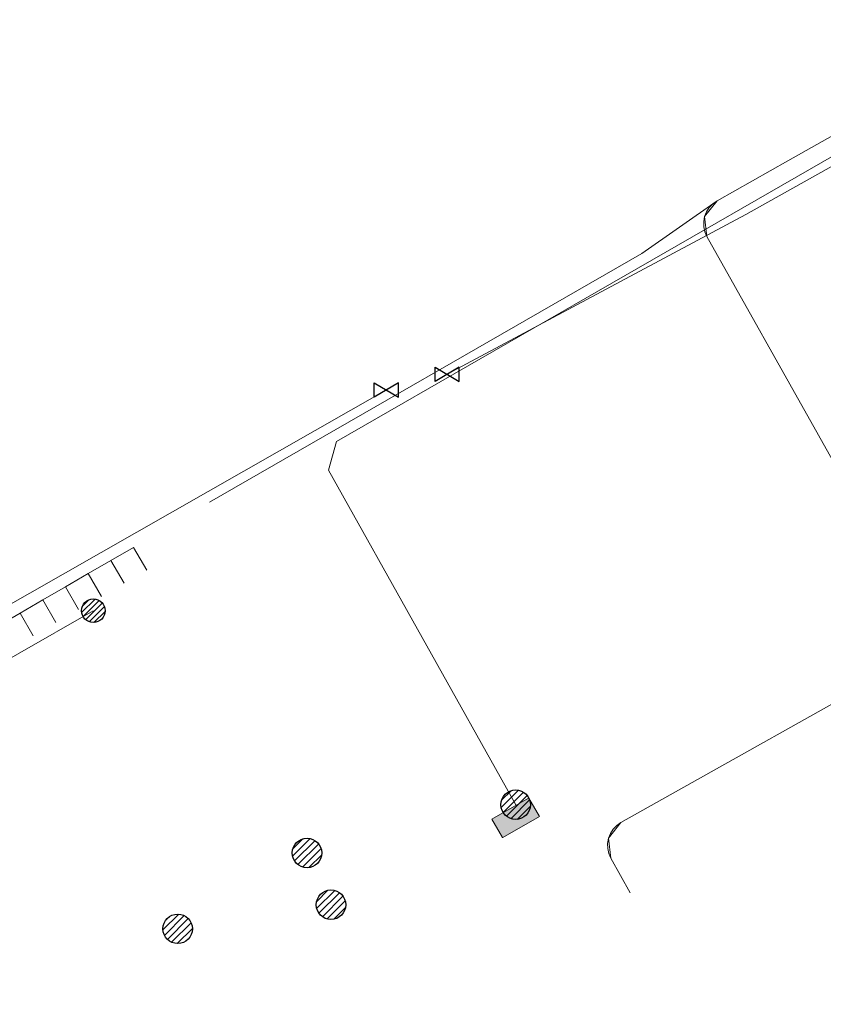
# Model space of a CAD drawing. Header units: metres. Extents: x 197355 to 199157, y 355772 to 356286.
# Tile 64 of 256: x 197647 to 197677, y 355947 to 355984. Entities that reach past the tile are written whole.
import ezdxf
from ezdxf.lldxf.tags import DXFTag

# ---------------------------------------------------------------- set-up
doc = ezdxf.new("R2010")
doc.units = ezdxf.units.M
for name, color, linetype, lineweight in [('B-WE-KL-DATA_ENEXISNETBEHEERB.V.-G', 90, 'KL-DATA-N', 18), ('B-WE-KL-DATA_HULPSTUK_KPNB.V.-S', 90, 'Continuous', 25), ('B-WE-KL-DATA_KABELBUNDEL_KPNB.V.-G', 90, 'Continuous', 18), ('B-WE-KL-ET_LS_ENEXISNETBEHEERB.V.-G', 190, 'KL-LS-N', 18), ('B-WE-KL-ET_LS_HULPSTUK_ENEXISNETBEHEERB.V.-S', 190, 'Continuous', 25), ('B-WE-KL-ET_LS_KABELBUNDEL_ENEXISNETBEHEERB.V.-G', 190, 'KL-BUNDEL-N', 18), ('B-WE-KL-ET_LS_PUTKAST_ENEXISNETBEHEERB.V.-G', 190, 'Continuous', 18), ('B-WE-KL-ET_LS_PUTKAST_ENEXISNETBEHEERB.V.-V', 190, 'Continuous', 18), ('B-WE-KL-ET_MS_10 kV_ENEXISNETBEHEERB.V.-G', 130, 'KL-MS-N', 18), ('B-WE-KL-ET_MS_ENEXISNETBEHEERB.V.-G', 130, 'KL-MS-N', 18), ('B-WE-KL-GAS_HULPSTUK_ENEXISNETBEHEERB.V.-S', 30, 'Continuous', 25), ('B-WE-KL-GAS_LD_HOOFDLEIDING_100 MBAR_PVC_110_ENEXISNETBEHEERB.V.-G', 50, 'KL-GAS-LD-N', 18), ('B-WE-KL-GAS_LD_HOOFDLEIDING_30 MBAR_PVC_90_ENEXISNETBEHEERB.V.-G', 50, 'KL-GAS-LD-N', 18), ('B-WE-KL-WATER_TRANSPORTLEIDING_NVWATERLEIDINGMAATSCHAPPIJLIMBURG-G', 170, 'KL-WATER-TR-N', 18)]:
    doc.layers.add(name, color=color, linetype=linetype, lineweight=lineweight)
doc.styles.get("Standard").update_dxf_attribs({"font": 'isocp.shx'})
doc.linetypes.add('KL-BUNDEL-N', pattern='A,28,-5,[103,NLCS.SHX,S=1.25,R=0,X=0,Y=0],-5,[103,NLCS.SHX,S=1.25,R=0,X=0,Y=0],-5,[103,NLCS.SHX,S=1.25,R=0,X=0,Y=0],-5,[103,NLCS.SHX,S=1.25,R=0,X=0,Y=0],-5', length=53)
tags = doc.linetypes.add('KL-DATA-N', pattern='A,4,-1,[101,NLCS.SHX,S=0.5,R=0,X=0,Y=0],-1,4,-1,["D",Standard,S=1,R=0,X=-0.25,Y=-0.5],-1.5', length=12.5).pattern_tags.tags
tags[18] = DXFTag(74, 10)
tags = doc.linetypes.add('KL-GAS-LD-N', pattern='A,4,-1,[69,NLCS.SHX,S=0.5,R=0,X=0,Y=0],-1,4,-1,["L",Standard,S=1,R=0,X=0.25,Y=-0.5],-2', length=13).pattern_tags.tags
tags[18] = DXFTag(74, 10)
tags = doc.linetypes.add('KL-LS-N', pattern='A,4,-1,[103,NLCS.SHX,S=0.75,R=0,X=0,Y=0],-1,4,-1,["L",Standard,S=1,R=0,X=0,Y=-0.5],-2', length=13).pattern_tags.tags
tags[18] = DXFTag(74, 10)
tags = doc.linetypes.add('KL-MS-N', pattern='A,4,-1,[103,NLCS.SHX,S=0.75,R=0,X=0,Y=0],-1,4,-1,["M",Standard,S=1,R=0,X=0,Y=-0.5],-2', length=13).pattern_tags.tags
tags[18] = DXFTag(74, 10)
doc.linetypes.add('KL-WATER-TR-N', pattern='A,7,-0.5,[168,NLCS.SHX,S=0.75,R=0,X=0.75,Y=0],-2,[168,NLCS.SHX,S=0.75,R=0,X=0.75,Y=0],-2', length=11.5)

# ---------------------------------------------------------------- blocks, each defined once
blk = doc.blocks.new('SKL-ET_HULP_MOF-SO')
h = blk.add_hatch()
h.set_pattern_fill('ANSI31', color=256, scale=6, style=0)
h.set_pattern_definition([(45, (-2.25, -126.982), (-0.53033, 0.53033), [])])
edge = h.paths.add_edge_path()
edge.add_arc((0, 0), 2.25, 0, 360)
at = {"linetype": 'Continuous'}
blk.add_circle((0, 0), 2.25, dxfattribs=at)
blk = doc.blocks.new('SKL-WTB_HULP_AFSLUITER-SO')
for p, q in [((2.3, 1.37), (-2.3, -1.37)), ((-2.3, 1.37), (2.3, -1.37)), ((2.3, -1.37), (2.3, 1.37))]:
    blk.add_line(p, q)
at = {"ltscale": 0.1}
blk.add_line((-2.3, -1.37), (-2.3, 1.37), dxfattribs=at)
blk = doc.blocks.new('SKL-WTB_HULP_AANSLUITPUNT-SO')
h = blk.add_hatch()
h.set_pattern_fill('ANSI31', color=256, scale=3, style=0)
h.set_pattern_definition([(45, (-1.125, -63.491), (-0.265165, 0.265165), [])])
edge = h.paths.add_edge_path()
edge.add_arc((0, 0), 1.125, 0, 360)
at = {"linetype": 'Continuous'}
blk.add_circle((0, 0), 1.125, dxfattribs=at)
blk = doc.blocks.new('SKL-ET_HULP_AANSLUITPUNT-SO')
h = blk.add_hatch()
h.set_pattern_fill('ANSI31', color=256, scale=30, style=0)
h.set_pattern_definition([(45, (-11.25, -634.91), (-2.65165, 2.65165), [])])
edge = h.paths.add_edge_path()
edge.add_arc((0, 0), 11.25, 0, 360)
at = {"linetype": 'Continuous'}
blk.add_circle((0, 0), 11.25, dxfattribs=at)

msp = doc.modelspace()

# ---------------------------------------------------------------- hatches: boundary and pattern name
at = {"layer": 'B-WE-KL-ET_LS_PUTKAST_ENEXISNETBEHEERB.V.-V'}
msp.add_hatch(color=256, dxfattribs=at).paths.add_polyline_path([(197664.995, 355953.083), (197666.392, 355953.884), (197666.392, 355953.894), (197665.99, 355954.592), (197665.98, 355954.592), (197664.588, 355953.792), (197664.588, 355953.782), (197664.985, 355953.088), (197664.994, 355953.083)])

# ---------------------------------------------------------------- linework, layer by layer
at = {"layer": 'B-WE-KL-DATA_ENEXISNETBEHEERB.V.-G', "ltscale": 0.5, "flags": 128}
msp.add_lwpolyline([(197675.866, 355978.875), (197680.89, 355981.716)], dxfattribs=at)
at = {"layer": 'B-WE-KL-DATA_KABELBUNDEL_KPNB.V.-G', "ltscale": 0.5, "flags": 128}
msp.add_lwpolyline([(197618.605, 355946.731), (197625.638, 355947.252), (197632.073, 355951.822), (197649.397, 355961.734)], dxfattribs=at)
at = {"layer": 'B-WE-KL-ET_LS_ENEXISNETBEHEERB.V.-G', "ltscale": 0.5, "flags": 128}
msp.add_lwpolyline([(197690.05, 355986.149), (197689.918, 355985.678), (197688.698, 355985.475), (197658.659, 355968.186), (197658.357, 355967.088), (197665.49, 355954.338)], dxfattribs=at)
at = {"layer": 'B-WE-KL-ET_LS_KABELBUNDEL_ENEXISNETBEHEERB.V.-G', "ltscale": 0.5, "flags": 128}
msp.add_lwpolyline([(197690.05, 355986.149), (197689.918, 355985.678), (197688.698, 355985.475), (197658.659, 355968.186), (197658.357, 355967.088), (197665.49, 355954.338)], dxfattribs=at)
at = {"layer": 'B-WE-KL-ET_LS_PUTKAST_ENEXISNETBEHEERB.V.-G', "ltscale": 0.5, "flags": 128}
msp.add_lwpolyline([(197664.995, 355953.083), (197666.392, 355953.884), (197666.392, 355953.894), (197665.99, 355954.592), (197665.98, 355954.592), (197664.588, 355953.792), (197664.588, 355953.782), (197664.985, 355953.088), (197664.994, 355953.083), (197664.995, 355953.083)], close=True, dxfattribs=at)
at = {"layer": 'B-WE-KL-ET_MS_10 kV_ENEXISNETBEHEERB.V.-G', "ltscale": 0.5, "flags": 128}
for points in [[(197702.289, 355997.76), (197703.403, 355996.099), (197703.478, 355995.884), (197703.515, 355995.658), (197703.513, 355995.43), (197703.471, 355995.206), (197703.391, 355994.992), (197703.274, 355994.796), (197703.126, 355994.622), (197702.95, 355994.477), (197701.303, 355993.499), (197690.085, 355986.93), (197680.89, 355981.716), (197675.866, 355978.875), (197673.162, 355977.358), (197673.001, 355977.246), (197672.866, 355977.104), (197672.76, 355976.939), (197672.689, 355976.757), (197672.654, 355976.564), (197672.658, 355976.368), (197672.7, 355976.177), (197672.779, 355975.997), (197681.28, 355960.847), (197681.34, 355960.662), (197681.325, 355960.467), (197681.237, 355960.293), (197681.088, 355960.166), (197669.501, 355953.658), (197669.341, 355953.546), (197669.205, 355953.405), (197669.099, 355953.24), (197669.028, 355953.058), (197668.994, 355952.865), (197668.997, 355952.67), (197669.039, 355952.478), (197669.117, 355952.299), (197669.853, 355950.982)], [(197705.458, 355993.034), (197704.746, 355994.096), (197704.569, 355994.266), (197704.367, 355994.406), (197704.146, 355994.512), (197703.911, 355994.581), (197703.667, 355994.613), (197703.422, 355994.606), (197703.181, 355994.56), (197702.95, 355994.477), (197701.303, 355993.499), (197690.085, 355986.93), (197680.89, 355981.716), (197675.866, 355978.875), (197673.162, 355977.358), (197673.001, 355977.246), (197672.866, 355977.104), (197672.76, 355976.939), (197672.689, 355976.757), (197672.654, 355976.564), (197672.658, 355976.368), (197672.7, 355976.177), (197672.779, 355975.997), (197681.28, 355960.847), (197681.34, 355960.662), (197681.325, 355960.467), (197681.237, 355960.293), (197681.088, 355960.166), (197669.501, 355953.658), (197669.341, 355953.546), (197669.205, 355953.405), (197669.099, 355953.24), (197669.028, 355953.058), (197668.994, 355952.865), (197668.997, 355952.67), (197669.039, 355952.478), (197669.117, 355952.299), (197669.853, 355950.982)], [(197673.162, 355977.358), (197670.297, 355975.35), (197653.828, 355965.867)]]:
    msp.add_lwpolyline(points, dxfattribs=at)
at = {"layer": 'B-WE-KL-ET_MS_ENEXISNETBEHEERB.V.-G', "ltscale": 0.5, "flags": 128}
for points in [[(197680.89, 355981.716), (197675.866, 355978.875)], [(197675.866, 355978.875), (197673.162, 355977.358)], [(197673.162, 355977.358), (197670.297, 355975.35), (197653.828, 355965.867)], [(197673.162, 355977.358), (197672.689, 355976.757), (197672.779, 355975.997), (197681.28, 355960.847), (197681.325, 355960.467), (197681.088, 355960.166), (197669.501, 355953.658), (197669.028, 355953.058), (197669.117, 355952.299), (197669.853, 355950.982)]]:
    msp.add_lwpolyline(points, dxfattribs=at)
at = {"layer": 'B-WE-KL-GAS_LD_HOOFDLEIDING_100 MBAR_PVC_110_ENEXISNETBEHEERB.V.-G', "ltscale": 0.5, "flags": 128}
msp.add_lwpolyline([(197630.398, 355953.747), (197632.099, 355953.931), (197660.563, 355970.149)], dxfattribs=at)
at = {"layer": 'B-WE-KL-GAS_LD_HOOFDLEIDING_30 MBAR_PVC_90_ENEXISNETBEHEERB.V.-G', "ltscale": 0.5, "flags": 128}
msp.add_lwpolyline([(197662.879, 355970.744), (197674.263, 355976.83), (197687.145, 355984.053), (197688.179, 355983.257)], dxfattribs=at)
at = {"layer": 'B-WE-KL-WATER_TRANSPORTLEIDING_NVWATERLEIDINGMAATSCHAPPIJLIMBURG-G', "ltscale": 0.5, "flags": 128}
for points in [[(197650.067, 355963.647), (197650.932, 355964.148), (197651.433, 355963.283)], [(197649.201, 355963.146), (197650.067, 355963.647)], [(197650.067, 355963.647), (197650.568, 355962.781)], [(197648.336, 355962.644), (197649.201, 355963.146)], [(197649.201, 355963.146), (197649.703, 355962.28)], [(197647.471, 355962.143), (197648.336, 355962.644)], [(197648.336, 355962.644), (197648.837, 355961.779)], [(197646.605, 355961.642), (197647.471, 355962.143)], [(197647.471, 355962.143), (197647.972, 355961.278)], [(197645.74, 355961.141), (197646.605, 355961.642)], [(197646.605, 355961.642), (197647.107, 355960.777)]]:
    msp.add_lwpolyline(points, dxfattribs=at)

# ---------------------------------------------------------------- block references
at = {"layer": 'B-WE-KL-DATA_HULPSTUK_KPNB.V.-S', "xscale": 0.2, "yscale": 0.2, "zscale": 0.2}
msp.add_blockref('SKL-ET_HULP_MOF-SO', (197649.397, 355961.734), dxfattribs=at)
at = {"layer": 'B-WE-KL-ET_LS_HULPSTUK_ENEXISNETBEHEERB.V.-S', "xscale": 0.05, "yscale": 0.05, "zscale": 0.05}
for p in [(197665.49, 355954.338), (197657.54, 355952.5), (197658.451, 355950.526), (197652.612, 355949.609)]:
    msp.add_blockref('SKL-ET_HULP_AANSLUITPUNT-SO', p, dxfattribs=at)
at = {"layer": 'B-WE-KL-GAS_HULPSTUK_ENEXISNETBEHEERB.V.-S'}
for name, p, xscale, yscale, zscale in [('SKL-WTB_HULP_AFSLUITER-SO', (197662.879, 355970.744), 0.2, 0.2, 0.2), ('SKL-WTB_HULP_AFSLUITER-SO', (197660.563, 355970.149), 0.2, 0.2, 0.2), ('SKL-WTB_HULP_AANSLUITPUNT-SO', (197657.54, 355952.5), 0.5, 0.5, 0.5), ('SKL-WTB_HULP_AANSLUITPUNT-SO', (197658.451, 355950.526), 0.5, 0.5, 0.5), ('SKL-WTB_HULP_AANSLUITPUNT-SO', (197652.612, 355949.609), 0.5, 0.5, 0.5)]:
    msp.add_blockref(name, p, dxfattribs=dict(at, xscale=xscale, yscale=yscale, zscale=zscale))

doc.saveas('drawing.dxf')
